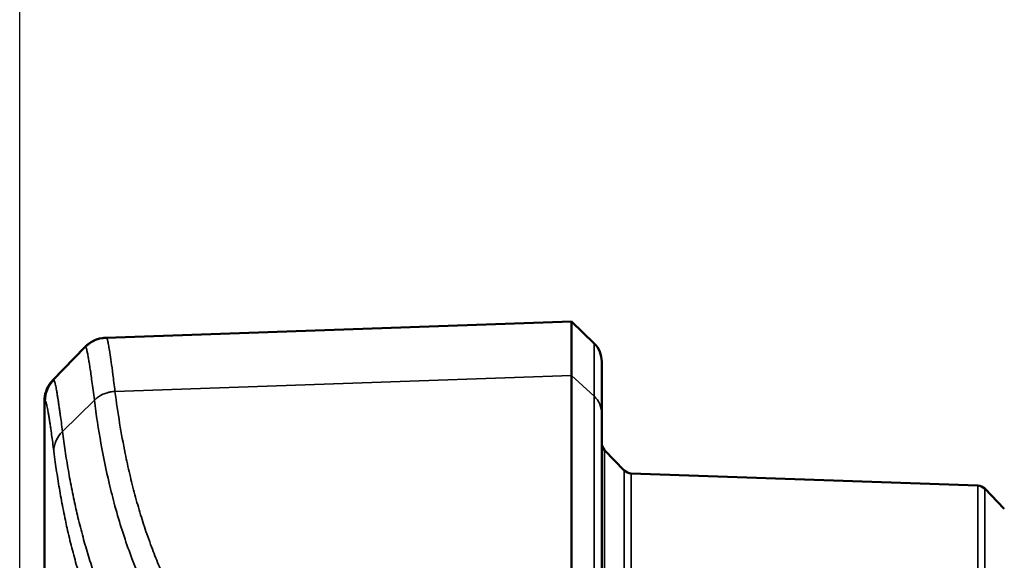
# Model space of a CAD drawing. Header units: millimetres. Extents: x 38 to 2514, y 38 to 1622.
# Tile 130 of 256: x 986 to 1006, y 799 to 810. Entities that reach past the tile are written whole.
import ezdxf

# ---------------------------------------------------------------- set-up
doc = ezdxf.new("R2010")
doc.units = ezdxf.units.MM
doc.header["$LTSCALE"] = 7.692308
for name, color, linetype, lineweight in [('Dimension (ISO)', 7, 'Continuous', 25), ('Visible (ISO)', 7, 'Continuous', 50), ('Visible Narrow (ISO)', 7, 'Continuous', 35)]:
    doc.layers.add(name, color=color, linetype=linetype, lineweight=lineweight)
doc.styles.add('Note Text (ANSI)', font='tahoma.ttf')
doc.dimstyles.new('Default (ISO)', dxfattribs={"dimscale": 7.692308, "dimtxt": 1, "dimasz": 2.5, "dimexe": 3.175, "dimexo": 0, "dimgap": 0.762, "dimtad": 1, "dimrnd": 1e-08, "dimzin": 0, "dimdsep": 46, "dimtxsty": 'Note Text (ANSI)', "dimcen": 0.09, "dimdle": 10, "dimclrd": 1, "dimclre": 1, "dimclrt": 1, "dimazin": 0, "dimtfac": 3.5052, "dimtmove": 0, "dimatfit": 3, "dimfxl": 1, "dimtolj": 1, "dimtzin": 0, "dimlwd": -1, "dimlwe": -1, "dimarcsym": 0})

# ---------------------------------------------------------------- blocks, each defined once
blk = doc.blocks.new('*D10')
at = {"layer": 'Defpoints', "color": 0, "transparency": 16777216}
for p in [(1163.115, 1147.322), (986.127, 798.326), (1163.115, 797.473)]:
    blk.add_point(p, dxfattribs=at)
at = {"layer": 'Dimension (ISO)', "color": 1, "transparency": 16777216}
for p, q in [((986.127, 798.326), (986.127, 1171.745)), ((1163.115, 797.473), (1163.115, 1171.745)), ((1005.358, 1147.322), (1143.885, 1147.322))]:
    blk.add_line(p, q, dxfattribs=at)
for points in [[(1005.358, 1150.527), (1005.358, 1144.117), (986.127, 1147.322)], [(1143.885, 1150.527), (1143.885, 1144.117), (1163.115, 1147.322)]]:
    blk.add_solid(points, dxfattribs=at)
at = {"layer": 'Dimension (ISO)', "color": 1, "transparency": 16777216, "insert": (1024.386, 1163.247), "char_height": 7.69231, "attachment_point": 1, "style": 'Note Text (ANSI)'}
blk.add_mtext('\\A1;176.99 mm [6.968 in]', dxfattribs=at)

msp = doc.modelspace()

# ---------------------------------------------------------------- linework, layer by layer
at = {"layer": 'Visible (ISO)'}
for p, q in [((997.0158, 803.6718), (987.8388, 803.3513)), ((997.4627, 803.2401), (997.0158, 803.6718)), ((987.8388, 803.3513), (987.8228, 803.3507)), ((986.7838, 802.5173), (987.4121, 803.1679)), ((997.0158, 802.6041), (997.0158, 797.1088)), ((986.6154, 798.666), (986.6154, 802.1005)), ((997.6154, 801.8551), (997.6154, 796.3308)), ((998.0589, 800.7334), (997.6715, 801.1346)), ((1005.0349, 800.4336), (998.1958, 800.6724)), ((1005.5593, 799.9715), (1005.1718, 800.3727))]:
    msp.add_line(p, q, dxfattribs=at)
for centre, radius, start, end in [((997.1154, 802.8805), 0.5, 0, 46), ((997.8154, 801.2735), 0.2, 180, 224), ((998.2028, 800.8723), 0.2, 224, 268), ((1005.028, 800.2337), 0.2, 44, 88)]:
    msp.add_arc(centre, radius, start, end, dxfattribs=at)
for points, knots in [([(997.0158, 803.6718), (997.0152, 803.6718), (997.0155, 803.5819), (997.0155, 803.2242), (997.0152, 802.957), (997.0158, 802.6041)], [0.000001, 0.000001, 0.000001, 0.000001, 0.32830478, 0.32830478, 0.65660855, 0.65660855, 0.65660855, 0.65660855]), ([(987.4121, 803.1679), (987.4571, 803.2145), (987.5104, 803.2542), (987.6244, 803.3132), (987.6865, 803.3336), (987.7737, 803.3475), (987.7982, 803.3499), (987.8228, 803.3507)], [0, 0, 0, 0, 0.019426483, 0.019426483, 0.038533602, 0.038533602, 0.045904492, 0.045904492, 0.045904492, 0.045904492]), ([(997.6154, 802.8805), (997.6154, 802.8804), (997.6154, 802.8774), (997.6154, 802.8661), (997.6154, 802.8577), (997.6154, 802.8436), (997.6154, 802.84), (997.6154, 802.8276), (997.6154, 802.8178), (997.6154, 802.7959), (997.6154, 802.7838), (997.6154, 802.7573), (997.6154, 802.7428), (997.6154, 802.7242), (997.6154, 802.7212), (997.6154, 802.6995), (997.6154, 802.6795), (997.6154, 802.6363), (997.6154, 802.6131), (997.6154, 802.5694), (997.6154, 802.5495), (997.6154, 802.501), (997.6154, 802.4717), (997.6154, 802.4094), (997.6154, 802.3766), (997.6154, 802.3127), (997.6154, 802.2825), (997.6154, 802.1952), (997.6154, 802.1348), (997.6154, 802.0033), (997.6154, 801.9321), (997.6154, 801.8551)], [0.0000002, 0.0000002, 0.0000002, 0.0000002, 0.085536, 0.085536, 0.17264288, 0.17264288, 0.2, 0.2, 0.26201954, 0.26201954, 0.32467527, 0.32467527, 0.38783621, 0.38783621, 0.4, 0.4, 0.47285277, 0.47285277, 0.54517548, 0.54517548, 0.6, 0.6, 0.67189625, 0.67189625, 0.74231232, 0.74231232, 0.8, 0.8, 0.8999989, 0.8999989, 0.9999978, 0.9999978, 0.9999978, 0.9999978]), ([(986.6154, 802.1005), (986.6154, 802.1653), (986.6262, 802.2309), (986.6672, 802.3526), (986.6977, 802.4104), (986.7507, 802.4809), (986.7667, 802.4996), (986.7838, 802.5173)], [0, 0, 0, 0, 0.019426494, 0.019426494, 0.038533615, 0.038533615, 0.045898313, 0.045898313, 0.045898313, 0.045898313])]:
    msp.add_open_spline(points, degree=3, knots=knots, dxfattribs=at)
at = {"layer": 'Visible Narrow (ISO)'}
for p, q in [((987.4281, 803.1685), (986.7999, 802.5178)), ((987.4281, 803.1685), (987.4121, 803.1679)), ((997.0158, 802.6041), (988.0082, 802.2916)), ((997.4627, 802.1956), (997.0158, 802.6041)), ((986.7838, 802.5173), (986.7999, 802.5178)), ((997.4627, 802.1956), (997.4627, 796.6845)), ((986.6315, 802.1005), (986.6154, 802.1005)), ((987.6005, 802.1186), (986.9719, 801.5018)), ((997.6715, 784.2508), (997.6715, 801.1346)), ((998.0589, 800.7334), (998.0589, 784.652)), ((998.1958, 800.6724), (998.1958, 784.713)), ((1005.0349, 800.4336), (1005.0349, 784.9518)), ((1005.1718, 800.3727), (1005.1718, 785.0128))]:
    msp.add_line(p, q, dxfattribs=at)
for centre, major_axis, ratio, start_param, end_param in [((987.2314, 802.101), (0, 0.6), 0.9999196, 0.80285, 1.5707963), ((997.1154, 801.8551), (0.5, 0), 0.9465859, 0, 0.8028515), ((987.4002, 801.1096), (-0.5952, -0.076), 0.946771, 5.3879711, 6.1490578)]:
    msp.add_ellipse(centre, major_axis=major_axis, ratio=ratio, start_param=start_param, end_param=end_param, dxfattribs=at)
for points, knots in [([(987.8388, 803.3513), (987.8089, 803.3503), (987.7792, 803.347), (987.7498, 803.3415), (987.7288, 803.3376), (987.7081, 803.3326), (987.6877, 803.3265), (987.6589, 803.3178), (987.6307, 803.3071), (987.6035, 803.2942), (987.5844, 803.2852), (987.5658, 803.2752), (987.5477, 803.2642), (987.504, 803.2375), (987.4637, 803.2053), (987.4281, 803.1685)], [0, 0, 0, 0, 0.1944869, 0.1944869, 0.1944869, 0.3333333, 0.3333333, 0.3333333, 0.5290425, 0.5290425, 0.5290425, 0.6666667, 0.6666667, 0.6666667, 1, 1, 1, 1]), ([(987.8388, 803.3513), (987.8425, 803.3514), (987.8467, 803.3441), (987.8513, 803.3311), (987.8559, 803.318), (987.8608, 803.2994), (987.8662, 803.2754), (987.8715, 803.2515), (987.8774, 803.222), (987.8839, 803.1859), (987.89, 803.152), (987.8967, 803.1122), (987.9042, 803.0646), (987.9047, 803.0615), (987.9052, 803.0584), (987.9057, 803.0552), (987.9139, 803.0035), (987.9229, 802.9428), (987.9331, 802.8711), (987.9433, 802.7995), (987.9545, 802.7168), (987.967, 802.621), (987.9795, 802.5251), (987.9932, 802.416), (988.0082, 802.2916)], [0, 0, 0, 0, 0.1428571, 0.1428571, 0.1428571, 0.2857143, 0.2857143, 0.2857143, 0.4285714, 0.4285714, 0.4285714, 0.5626433, 0.5626433, 0.5626433, 0.5714286, 0.5714286, 0.5714286, 0.7142857, 0.7142857, 0.7142857, 0.8571429, 0.8571429, 0.8571429, 1, 1, 1, 1]), ([(987.4281, 803.1685), (987.4281, 803.1685), (987.4281, 803.1685), (987.4302, 803.1685), (987.4323, 803.1665), (987.4369, 803.1587), (987.4394, 803.1528), (987.4424, 803.144), (987.4429, 803.1427), (987.4433, 803.1414), (987.4433, 803.1414), (987.4452, 803.1355), (987.4472, 803.1288), (987.4512, 803.1137), (987.4533, 803.1052), (987.4574, 803.0872), (987.4595, 803.0778), (987.4617, 803.0675), (987.4617, 803.0674), (987.4643, 803.0553), (987.4669, 803.0421), (987.4724, 803.0136), (987.4752, 802.9983), (987.4803, 802.9703), (987.4824, 802.9584), (987.4845, 802.9456), (987.4846, 802.9455), (987.4889, 802.9204), (987.4935, 802.8927), (987.503, 802.8328), (987.508, 802.801), (987.5136, 802.7642), (987.5138, 802.7622), (987.5142, 802.76), (987.5142, 802.7598), (987.5201, 802.7206), (987.5264, 802.6778), (987.5391, 802.5879), (987.5456, 802.5416), (987.5524, 802.491), (987.5525, 802.4907), (987.5597, 802.4374), (987.5673, 802.38), (987.5833, 802.2563), (987.5917, 802.19), (987.6005, 802.1186)], [0, 0, 0, 0, 0.00033358, 0.00033358, 0.07638863, 0.07638863, 0.15426225, 0.15426225, 0.16666667, 0.16666667, 0.16703569, 0.16703569, 0.22315127, 0.22315127, 0.28002091, 0.28002091, 0.33333333, 0.33333333, 0.33373503, 0.33373503, 0.39636426, 0.39636426, 0.45807904, 0.45807904, 0.5, 0.5, 0.50042675, 0.50042675, 0.58354671, 0.58354671, 0.66221246, 0.66221246, 0.66666667, 0.66666667, 0.6671193, 0.6671193, 0.7541331, 0.7541331, 0.83333333, 0.83333333, 0.8338138, 0.8338138, 0.91727869, 0.91727869, 1, 1, 1, 1]), ([(997.4627, 803.2401), (997.4627, 803.2401), (997.4627, 803.2372), (997.4627, 803.2262), (997.4627, 803.218), (997.4627, 803.2036), (997.4627, 803.1995), (997.4626, 803.1863), (997.4626, 803.1763), (997.4626, 803.1541), (997.4626, 803.1417), (997.4626, 803.1148), (997.4626, 803.1001), (997.4626, 803.0811), (997.4626, 803.078), (997.4627, 803.0558), (997.4627, 803.0353), (997.4627, 802.9911), (997.4627, 802.9674), (997.4626, 802.9228), (997.4626, 802.9028), (997.4626, 802.8535), (997.4626, 802.8235), (997.4626, 802.7597), (997.4626, 802.7261), (997.4626, 802.6611), (997.4626, 802.6306), (997.4627, 802.5403), (997.4627, 802.4768), (997.4627, 802.3421), (997.4627, 802.2716), (997.4627, 802.1956)], [0.00000121, 0.00000121, 0.00000121, 0.00000121, 0.0834203, 0.0834203, 0.1691189, 0.1691189, 0.2, 0.2, 0.26195336, 0.26195336, 0.32453194, 0.32453194, 0.38762732, 0.38762732, 0.4, 0.4, 0.4731685, 0.4731685, 0.54582337, 0.54582337, 0.6, 0.6, 0.67220463, 0.67220463, 0.74294929, 0.74294929, 0.8, 0.8, 0.90307019, 0.90307019, 1, 1, 1, 1]), ([(986.9719, 801.5018), (986.964, 801.5636), (986.9564, 801.6218), (986.9418, 801.732), (986.9348, 801.7839), (986.9261, 801.8469), (986.9241, 801.8612), (986.9176, 801.9081), (986.9132, 801.9393), (986.9047, 801.9988), (986.9005, 802.0271), (986.8924, 802.0814), (986.8884, 802.1072), (986.8839, 802.1363), (986.8832, 802.1408), (986.8781, 802.1732), (986.8739, 802.1997), (986.8656, 802.2495), (986.8617, 802.2728), (986.855, 802.3109), (986.8522, 802.3263), (986.8458, 802.3605), (986.8423, 802.3787), (986.8355, 802.4117), (986.8322, 802.4267), (986.8265, 802.4509), (986.8241, 802.4608), (986.8175, 802.4849), (986.8135, 802.497), (986.8062, 802.5135), (986.8029, 802.5179), (986.7999, 802.5178)], [0.00000419, 0.00000419, 0.00000419, 0.00000419, 0.08602122, 0.08602122, 0.17352213, 0.17352213, 0.2, 0.2, 0.26226395, 0.26226395, 0.32515295, 0.32515295, 0.38852664, 0.38852664, 0.4, 0.4, 0.47339213, 0.47339213, 0.54621439, 0.54621439, 0.6, 0.6, 0.67221065, 0.67221065, 0.74291071, 0.74291071, 0.8, 0.8, 0.89999939, 0.89999939, 1, 1, 1, 1]), ([(988.0082, 802.2916), (987.9782, 802.2903), (987.9483, 802.287), (987.8984, 802.2778), (987.8783, 802.273), (987.8286, 802.2587), (987.7994, 802.2479), (987.7536, 802.227), (987.7363, 802.2181), (987.694, 802.1937), (987.6696, 802.1771), (987.6305, 802.1463), (987.6151, 802.1328), (987.6005, 802.1186)], [0, 0, 0, 0, 0.19726966, 0.19726966, 0.33333333, 0.33333333, 0.53799345, 0.53799345, 0.66666667, 0.66666667, 0.8628555, 0.8628555, 1, 1, 1, 1]), ([(988.0082, 802.2916), (988.0357, 802.0775), (988.0663, 801.8689), (988.1335, 801.4608), (988.1703, 801.2613), (988.2381, 800.9285), (988.2679, 800.7924), (988.3317, 800.52), (988.3657, 800.384), (988.4372, 800.1174), (988.4745, 799.9868), (988.5526, 799.7303), (988.5934, 799.6045), (988.6607, 799.4087), (988.686, 799.3374), (988.756, 799.1472), (988.8016, 799.0296), (988.8967, 798.7985), (988.9461, 798.6849), (989.0486, 798.4619), (989.1017, 798.3524), (989.194, 798.1727), (989.2317, 798.1017), (989.3504, 797.8864), (989.4349, 797.7437), (989.6119, 797.4671), (989.7042, 797.3329), (989.8748, 797.1031), (989.9511, 797.006), (990.0303, 796.911)], [0, 0, 0, 0, 0.09130316, 0.09130316, 0.18361779, 0.18361779, 0.25, 0.25, 0.31950975, 0.31950975, 0.38929348, 0.38929348, 0.45921449, 0.45921449, 0.5, 0.5, 0.56893334, 0.56893334, 0.63749249, 0.63749249, 0.70522936, 0.70522936, 0.75, 0.75, 0.84198104, 0.84198104, 0.93195633, 0.93195633, 1, 1, 1, 1]), ([(986.8008, 801.1096), (986.793, 801.1703), (986.7855, 801.2274), (986.7711, 801.3355), (986.7642, 801.3864), (986.7557, 801.4476), (986.7539, 801.4611), (986.7475, 801.5066), (986.7431, 801.5372), (986.7347, 801.5956), (986.7305, 801.6234), (986.7226, 801.6766), (986.7187, 801.7019), (986.7143, 801.73), (986.7137, 801.7339), (986.7087, 801.7652), (986.7045, 801.7912), (986.6964, 801.84), (986.6925, 801.8628), (986.6859, 801.8998), (986.6832, 801.9146), (986.6769, 801.948), (986.6734, 801.9658), (986.6666, 801.9983), (986.6634, 802.0129), (986.6578, 802.0364), (986.6554, 802.0458), (986.6489, 802.0691), (986.645, 802.0809), (986.6378, 802.0969), (986.6345, 802.1011), (986.6315, 802.1008)], [0.00000017, 0.00000017, 0.00000017, 0.00000017, 0.0864463, 0.0864463, 0.17448381, 0.17448381, 0.2, 0.2, 0.26262802, 0.26262802, 0.32588813, 0.32588813, 0.38963433, 0.38963433, 0.4, 0.4, 0.47374062, 0.47374062, 0.54691072, 0.54691072, 0.6, 0.6, 0.67270439, 0.67270439, 0.74388782, 0.74388782, 0.8, 0.8, 0.9, 0.9, 1, 1, 1, 1]), ([(987.6005, 802.1186), (987.6766, 801.5296), (987.7757, 800.9832), (987.893, 800.4824), (987.9295, 800.3266), (987.9679, 800.1752), (988.0081, 800.0275), (988.0972, 799.7005), (988.1956, 799.3913), (988.3054, 799.0927), (988.4032, 798.8267), (988.5101, 798.5692), (988.6282, 798.3184), (988.7026, 798.1606), (988.7814, 798.0055), (988.8656, 797.8528), (989.0652, 797.4904), (989.294, 797.1415), (989.5559, 796.8158), (989.5796, 796.7863), (989.6036, 796.757), (989.6279, 796.7279)], [0, 0, 0, 0, 0.25, 0.25, 0.25, 0.327786, 0.327786, 0.327786, 0.5, 0.5, 0.5, 0.6534387, 0.6534387, 0.6534387, 0.75, 0.75, 0.75, 0.9792378, 0.9792378, 0.9792378, 1, 1, 1, 1]), ([(989.0052, 796.0867), (988.9173, 796.1922), (988.8325, 796.3009), (988.6682, 796.525), (988.5888, 796.6405), (988.4354, 796.8785), (988.3613, 797.001), (988.2635, 797.174), (988.2373, 797.2213), (988.1588, 797.3671), (988.1075, 797.4671), (988.0078, 797.6713), (987.9594, 797.7755), (987.8657, 797.9875), (987.8205, 798.0954), (987.7331, 798.3147), (987.691, 798.4262), (987.6352, 798.5819), (987.6199, 798.6253), (987.5628, 798.7914), (987.5229, 798.9148), (987.4469, 799.1636), (987.4109, 799.289), (987.3417, 799.5445), (987.3088, 799.6744), (987.2507, 799.9176), (987.2252, 800.0311), (987.1727, 800.2764), (987.1466, 800.4078), (987.0982, 800.6683), (987.0759, 800.7973), (987.0345, 801.0539), (987.0155, 801.1813), (986.9889, 801.3721), (986.9802, 801.4373), (986.9719, 801.5018)], [0.00000361, 0.00000361, 0.00000361, 0.00000361, 0.07397457, 0.07397457, 0.14814019, 0.14814019, 0.22243714, 0.22243714, 0.25, 0.25, 0.30646682, 0.30646682, 0.36318161, 0.36318161, 0.4201723, 0.4201723, 0.47779425, 0.47779425, 0.5, 0.5, 0.5625, 0.5625, 0.62574648, 0.62574648, 0.69158316, 0.69158316, 0.75, 0.75, 0.81940104, 0.81940104, 0.8898415, 0.8898415, 0.96195176, 0.96195176, 1, 1, 1, 1]), ([(988.8339, 795.6815), (988.7471, 795.7859), (988.6633, 795.8934), (988.5823, 796.0039), (988.501, 796.1149), (988.4226, 796.2289), (988.3467, 796.3464), (988.3228, 796.3834), (988.2992, 796.4208), (988.2758, 796.4585), (988.2016, 796.5781), (988.13, 796.7011), (988.0609, 796.8277), (988.0538, 796.8407), (988.0467, 796.8538), (988.0396, 796.8669), (987.9867, 796.9652), (987.9352, 797.0656), (987.8853, 797.1679), (987.8354, 797.2704), (987.787, 797.3747), (987.7403, 797.4806), (987.6934, 797.5872), (987.6481, 797.6954), (987.6046, 797.8048), (987.5841, 797.8565), (987.5639, 797.9085), (987.5442, 797.9607), (987.5055, 798.0631), (987.4683, 798.1663), (987.4327, 798.2701), (987.391, 798.3918), (987.3515, 798.5143), (987.314, 798.6371), (987.2759, 798.7621), (987.24, 798.8873), (987.2063, 799.0122), (987.1713, 799.1416), (987.1386, 799.2706), (987.1081, 799.3986), (987.0924, 799.4643), (987.0773, 799.5297), (987.0628, 799.5948), (987.0513, 799.6461), (987.0402, 799.6972), (987.0294, 799.748), (987.0016, 799.879), (986.976, 800.0082), (986.9524, 800.1354), (986.9285, 800.2647), (986.9065, 800.3919), (986.8863, 800.517), (986.8656, 800.6454), (986.8467, 800.7715), (986.8294, 800.8952), (986.8194, 800.9675), (986.8098, 801.039), (986.8008, 801.1096)], [0, 0, 0, 0, 0.072964, 0.072964, 0.072964, 0.146161, 0.146161, 0.146161, 0.1692465, 0.1692465, 0.1692465, 0.2424714, 0.2424714, 0.2424714, 0.25, 0.25, 0.25, 0.3065268, 0.3065268, 0.3065268, 0.3631767, 0.3631767, 0.3631767, 0.4202128, 0.4202128, 0.4202128, 0.4471774, 0.4471774, 0.4471774, 0.5, 0.5, 0.5, 0.5619069, 0.5619069, 0.5619069, 0.6248888, 0.6248888, 0.6248888, 0.6900932, 0.6900932, 0.6900932, 0.7235738, 0.7235738, 0.7235738, 0.75, 0.75, 0.75, 0.8181008, 0.8181008, 0.8181008, 0.8873498, 0.8873498, 0.8873498, 0.9584402, 0.9584402, 0.9584402, 1, 1, 1, 1])]:
    msp.add_open_spline(points, degree=3, knots=knots, dxfattribs=at)

# ---------------------------------------------------------------- dimensions: what is measured, and where the dimension line sits
at = {"layer": 'Dimension (ISO)', "color": 1, "true_color": 0xff0000}
dim = msp.add_linear_dim(base=(1163.1153, 1147.3218), p1=(986.1274, 798.3263), p2=(1163.1153, 797.4734), angle=180, text='<> mm [6.968 in]', dimstyle='Default (ISO)', override={"dimgap": 0.762, "dimdec": 2, "dimpost": '', "dimtol": 0, "dimlim": 0, "dimtp": 0, "dimtm": 0, "dimtdec": 2, "dimtofl": 0, "dimatfit": 1}, dxfattribs=at)
dim.commit()
dim.dimension.update_dxf_attribs({"geometry": '*D10', "text_midpoint": (1074.6213, 1147.3218), "dimtype": 160})

doc.saveas('drawing.dxf')
